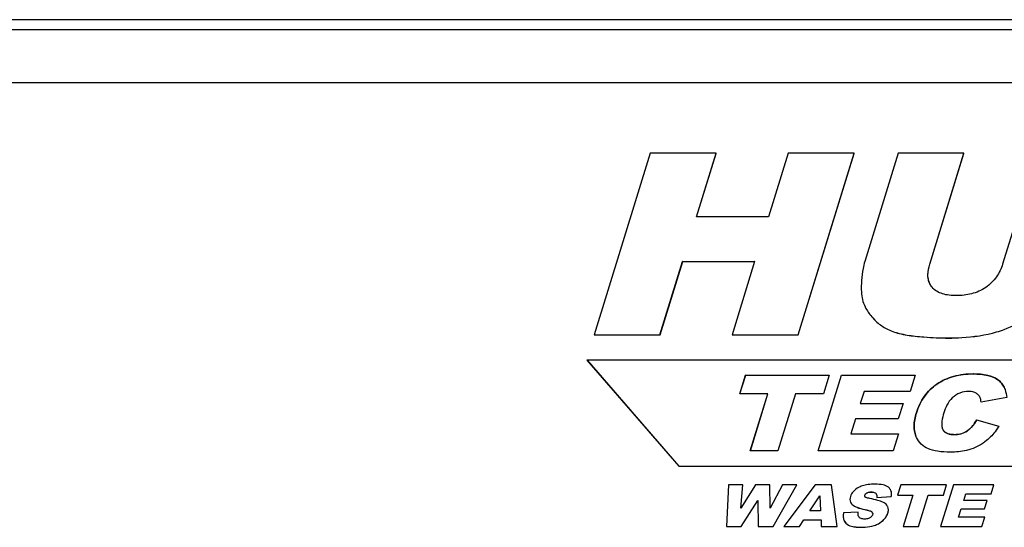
# Model space of a CAD drawing. Header units: millimetres. Extents: x 0 to 4200, y 0 to 2970.
# Tile 9 of 14: x 3150 to 3303, y 1663 to 1742. Entities that reach past the tile are written whole.
import ezdxf

# ---------------------------------------------------------------- set-up
doc = ezdxf.new("R2010")
doc.units = ezdxf.units.MM
doc.header["$LTSCALE"] = 231
doc.layers.get('0').update_dxf_attribs({"linetype": 'CONTINUOUS'})

msp = doc.modelspace()

# ---------------------------------------------------------------- linework, layer by layer
at = {"color": 7, "linetype": 'Continuous'}
for p, q in [((3859.907, 1742.247), (2828.319, 1742.247)), ((3857.581, 1740.68), (2829.677, 1740.68)), ((3847.67, 1732.456), (2834.503, 1732.456)), ((3248.014, 1721.495), (3239.3, 1693.295)), ((3258.26, 1721.495), (3248.014, 1721.495)), ((3255.211, 1711.627), (3258.26, 1721.495)), ((3255.215, 1711.626), (3258.263, 1721.489)), ((3258.263, 1721.489), (3258.26, 1721.495)), ((3269.456, 1721.495), (3266.407, 1711.627)), ((3279.747, 1721.495), (3269.456, 1721.495)), ((3271.033, 1693.295), (3279.747, 1721.495)), ((3271.036, 1693.289), (3279.75, 1721.489)), ((3279.75, 1721.489), (3279.747, 1721.495)), ((3286.578, 1721.495), (3281.383, 1704.683)), ((3296.801, 1721.495), (3286.578, 1721.495)), ((3291.481, 1704.279), (3296.801, 1721.495)), ((3291.484, 1704.273), (3296.804, 1721.489)), ((3296.804, 1721.489), (3296.801, 1721.495)), ((3308.133, 1721.495), (3302.813, 1704.279)), ((3266.407, 1711.627), (3255.211, 1711.627)), ((3249.546, 1693.295), (3253.071, 1704.702)), ((3249.549, 1693.289), (3253.074, 1704.696)), ((3253.071, 1704.702), (3264.267, 1704.702)), ((3253.074, 1704.696), (3253.071, 1704.702)), ((3253.074, 1704.696), (3264.265, 1704.696)), ((3264.265, 1704.697), (3260.742, 1693.295)), ((3264.267, 1704.702), (3264.265, 1704.697)), ((3291.502, 1701.232), (3291.499, 1701.238)), ((3281.442, 1697.654), (3281.444, 1697.649)), ((3239.303, 1693.289), (3239.3, 1693.295)), ((3239.3, 1693.295), (3249.546, 1693.295)), ((3239.303, 1693.289), (3249.549, 1693.289)), ((3249.549, 1693.289), (3249.546, 1693.295)), ((3260.745, 1693.289), (3260.742, 1693.295)), ((3260.742, 1693.295), (3271.033, 1693.295)), ((3260.745, 1693.289), (3271.036, 1693.289)), ((3271.036, 1693.289), (3271.033, 1693.295)), ((3417.804, 1689.379), (3238.197, 1689.379)), ((3238.2, 1689.373), (3238.197, 1689.379)), ((3238.197, 1689.379), (3252.456, 1672.929)), ((3238.2, 1689.373), (3252.459, 1672.923)), ((3261.968, 1684.127), (3262.864, 1687.029)), ((3261.972, 1684.126), (3262.867, 1687.023)), ((3262.864, 1687.029), (3275.842, 1687.029)), ((3262.867, 1687.023), (3262.864, 1687.029)), ((3262.867, 1687.023), (3275.84, 1687.023)), ((3274.133, 1675.279), (3277.764, 1687.029)), ((3274.138, 1675.277), (3277.767, 1687.023)), ((3275.84, 1687.024), (3274.945, 1684.127)), ((3275.842, 1687.029), (3275.84, 1687.024)), ((3277.764, 1687.029), (3289.205, 1687.029)), ((3277.767, 1687.023), (3277.764, 1687.029)), ((3277.767, 1687.023), (3289.203, 1687.023)), ((3289.204, 1687.024), (3288.43, 1684.52)), ((3289.205, 1687.029), (3289.204, 1687.024)), ((3266.322, 1684.127), (3261.968, 1684.127)), ((3263.587, 1675.279), (3266.322, 1684.127)), ((3263.592, 1675.277), (3266.325, 1684.121)), ((3266.325, 1684.121), (3266.322, 1684.127)), ((3270.591, 1684.127), (3267.857, 1675.279)), ((3274.945, 1684.127), (3270.591, 1684.127)), ((3281.267, 1684.52), (3280.69, 1682.653)), ((3288.43, 1684.52), (3281.267, 1684.52)), ((3303.037, 1685.176), (3303.04, 1685.169)), ((3280.693, 1682.646), (3280.69, 1682.653)), ((3280.69, 1682.653), (3287.334, 1682.653)), ((3280.693, 1682.646), (3287.333, 1682.646)), ((3287.333, 1682.648), (3286.594, 1680.256)), ((3287.334, 1682.653), (3287.333, 1682.648)), ((3299.306, 1683.604), (3299.285, 1683.644)), ((3299.309, 1683.598), (3299.306, 1683.604)), ((3303.452, 1683.574), (3299.462, 1682.861)), ((3279.95, 1680.256), (3279.234, 1677.94)), ((3286.594, 1680.256), (3279.95, 1680.256)), ((3298.765, 1680.088), (3302.209, 1679.126)), ((3298.768, 1680.082), (3298.765, 1680.088)), ((3298.768, 1680.082), (3302.208, 1679.121)), ((3279.237, 1677.934), (3279.234, 1677.94)), ((3279.234, 1677.94), (3286.604, 1677.94)), ((3279.237, 1677.934), (3286.602, 1677.934)), ((3286.602, 1677.935), (3285.781, 1675.279)), ((3286.604, 1677.94), (3286.602, 1677.935)), ((3293.494, 1678.633), (3293.497, 1678.627)), ((3293.494, 1678.633), (3293.557, 1678.523)), ((3289.427, 1677.377), (3289.33, 1677.587)), ((3289.43, 1677.37), (3289.427, 1677.376)), ((3267.857, 1675.279), (3263.587, 1675.279)), ((3285.781, 1675.279), (3274.133, 1675.279)), ((3252.456, 1672.929), (3412.721, 1672.929)), ((3252.459, 1672.923), (3252.456, 1672.929)), ((3252.459, 1672.923), (3412.724, 1672.923)), ((3260.18, 1669.991), (3259.872, 1663.529)), ((3262.409, 1669.991), (3260.18, 1669.991)), ((3264.383, 1669.991), (3262.094, 1666.372)), ((3262.094, 1666.372), (3262.409, 1669.991)), ((3262.098, 1666.379), (3262.412, 1669.985)), ((3262.412, 1669.985), (3262.409, 1669.991)), ((3266.607, 1669.991), (3264.383, 1669.991)), ((3266.61, 1669.985), (3266.607, 1669.991)), ((3266.667, 1666.377), (3266.607, 1669.991)), ((3266.669, 1666.382), (3266.61, 1669.985)), ((3268.587, 1669.991), (3266.667, 1666.377)), ((3267.134, 1663.529), (3270.811, 1669.991)), ((3267.137, 1663.523), (3270.814, 1669.985)), ((3270.811, 1669.991), (3268.587, 1669.991)), ((3273.672, 1669.991), (3268.819, 1663.529)), ((3270.814, 1669.985), (3270.811, 1669.991)), ((3276.232, 1669.991), (3273.672, 1669.991)), ((3276.236, 1669.985), (3276.232, 1669.991)), ((3277.091, 1663.529), (3276.232, 1669.991)), ((3277.094, 1663.523), (3276.236, 1669.985)), ((3285.409, 1669.208), (3285.407, 1669.213)), ((3286.967, 1669.991), (3286.474, 1668.396)), ((3294.105, 1669.991), (3286.967, 1669.991)), ((3295.162, 1669.991), (3293.165, 1663.529)), ((3293.611, 1668.396), (3294.105, 1669.991)), ((3293.614, 1668.389), (3294.108, 1669.985)), ((3294.108, 1669.985), (3294.105, 1669.991)), ((3301.455, 1669.991), (3295.162, 1669.991)), ((3296.771, 1667.585), (3297.089, 1668.612)), ((3296.776, 1667.583), (3297.092, 1668.605)), ((3297.089, 1668.612), (3301.028, 1668.612)), ((3297.092, 1668.605), (3297.089, 1668.612)), ((3297.092, 1668.605), (3301.031, 1668.605)), ((3301.028, 1668.612), (3301.455, 1669.991)), ((3301.031, 1668.605), (3301.028, 1668.612)), ((3301.031, 1668.605), (3301.458, 1669.985)), ((3301.458, 1669.985), (3301.455, 1669.991)), ((3262.174, 1663.529), (3264.758, 1667.598)), ((3262.177, 1663.523), (3264.758, 1667.587)), ((3264.758, 1667.598), (3264.758, 1667.591)), ((3264.758, 1667.591), (3264.833, 1663.529)), ((3272.856, 1665.993), (3274.403, 1668.316)), ((3272.863, 1665.993), (3274.404, 1668.306)), ((3274.403, 1668.316), (3274.404, 1668.31)), ((3274.404, 1668.31), (3274.525, 1665.993)), ((3283.262, 1668.065), (3285.509, 1668.175)), ((3283.265, 1668.059), (3283.262, 1668.065)), ((3283.265, 1668.059), (3285.512, 1668.169)), ((3285.512, 1668.169), (3285.509, 1668.175)), ((3286.477, 1668.389), (3286.474, 1668.396)), ((3286.474, 1668.396), (3288.869, 1668.396)), ((3286.477, 1668.389), (3288.867, 1668.389)), ((3288.867, 1668.391), (3287.365, 1663.529)), ((3288.869, 1668.396), (3288.867, 1668.391)), ((3289.713, 1663.529), (3291.217, 1668.396)), ((3289.716, 1663.523), (3291.22, 1668.389)), ((3291.217, 1668.396), (3293.611, 1668.396)), ((3291.22, 1668.389), (3291.217, 1668.396)), ((3291.22, 1668.389), (3293.614, 1668.389)), ((3293.614, 1668.389), (3293.611, 1668.396)), ((3300.426, 1667.585), (3296.771, 1667.585)), ((3300.018, 1666.266), (3300.426, 1667.585)), ((3300.021, 1666.26), (3300.429, 1667.578)), ((3300.429, 1667.578), (3300.426, 1667.585)), ((3274.525, 1665.993), (3272.856, 1665.993)), ((3280.36, 1665.786), (3278.089, 1665.667)), ((3280.363, 1665.78), (3280.36, 1665.786)), ((3284.96, 1666.588), (3284.931, 1666.655)), ((3295.97, 1664.992), (3296.364, 1666.266)), ((3295.975, 1664.991), (3296.367, 1666.26)), ((3296.364, 1666.266), (3300.018, 1666.266)), ((3296.367, 1666.26), (3296.364, 1666.266)), ((3296.367, 1666.26), (3300.021, 1666.26)), ((3300.021, 1666.26), (3300.018, 1666.266)), ((3271.214, 1663.529), (3271.911, 1664.596)), ((3271.217, 1663.523), (3271.914, 1664.59)), ((3271.911, 1664.596), (3274.581, 1664.596)), ((3271.914, 1664.59), (3271.911, 1664.596)), ((3271.914, 1664.59), (3274.584, 1664.59)), ((3274.581, 1664.596), (3274.581, 1664.589)), ((3274.581, 1664.589), (3274.629, 1663.529)), ((3300.024, 1664.992), (3295.97, 1664.992)), ((3299.572, 1663.529), (3300.024, 1664.992)), ((3299.575, 1663.523), (3300.027, 1664.986)), ((3300.027, 1664.986), (3300.024, 1664.992)), ((3259.875, 1663.523), (3259.872, 1663.529)), ((3259.872, 1663.529), (3262.174, 1663.529)), ((3259.875, 1663.523), (3262.177, 1663.523)), ((3262.177, 1663.523), (3262.174, 1663.529)), ((3264.836, 1663.523), (3264.833, 1663.529)), ((3264.833, 1663.529), (3267.134, 1663.529)), ((3264.836, 1663.523), (3267.137, 1663.523)), ((3267.137, 1663.523), (3267.134, 1663.529)), ((3268.822, 1663.523), (3268.819, 1663.529)), ((3268.819, 1663.529), (3271.214, 1663.529)), ((3268.822, 1663.523), (3271.217, 1663.523)), ((3271.217, 1663.523), (3271.214, 1663.529)), ((3274.632, 1663.523), (3274.629, 1663.529)), ((3274.629, 1663.529), (3277.091, 1663.529)), ((3274.632, 1663.523), (3277.094, 1663.523)), ((3277.094, 1663.523), (3277.091, 1663.529)), ((3287.368, 1663.523), (3287.365, 1663.529)), ((3287.365, 1663.529), (3289.713, 1663.529)), ((3287.368, 1663.523), (3289.716, 1663.523)), ((3289.716, 1663.523), (3289.713, 1663.529)), ((3293.168, 1663.523), (3293.165, 1663.529)), ((3293.165, 1663.529), (3299.572, 1663.529)), ((3293.168, 1663.523), (3299.575, 1663.523)), ((3299.575, 1663.523), (3299.572, 1663.529))]:
    msp.add_line(p, q, dxfattribs=at)
at = {"color": 9, "linetype": 'Continuous'}
for p, q in [((3291.484, 1704.273), (3291.481, 1704.279)), ((3282.035, 1696.66), (3282.032, 1696.666)), ((3284.804, 1694.228), (3284.801, 1694.234)), ((3289.229, 1693.097), (3289.226, 1693.103)), ((3301.886, 1693.749), (3301.883, 1693.756)), ((3294.433, 1692.808), (3294.43, 1692.814)), ((3298.261, 1687.223), (3298.258, 1687.229)), ((3292.611, 1685.652), (3292.608, 1685.658)), ((3302.08, 1686.323), (3302.077, 1686.329)), ((3289.407, 1681.172), (3289.404, 1681.178)), ((3293.56, 1678.517), (3293.557, 1678.523)), ((3295.301, 1677.797), (3295.298, 1677.804)), ((3297.331, 1678.381), (3297.328, 1678.387)), ((3289.333, 1677.58), (3289.33, 1677.587)), ((3281.708, 1668.743), (3281.705, 1668.749)), ((3282.372, 1668.892), (3282.369, 1668.898)), ((3283.088, 1668.694), (3283.085, 1668.7)), ((3281.391, 1668.385), (3281.388, 1668.391)), ((3279.438, 1666.955), (3279.435, 1666.961)), ((3281.401, 1666.171), (3281.398, 1666.178)), ((3282.487, 1665.796), (3282.484, 1665.803)), ((3284.963, 1666.581), (3284.96, 1666.588)), ((3284.975, 1665.625), (3284.972, 1665.632)), ((3278.438, 1664.047), (3278.435, 1664.054)), ((3284.218, 1664.479), (3284.214, 1664.485)), ((3280.927, 1663.413), (3280.924, 1663.419)), ((3282.839, 1663.684), (3282.836, 1663.69))]:
    msp.add_line(p, q, dxfattribs=at)
at = {"color": 7, "linetype": 'Continuous'}
for points in [[(3279.191, 1667.288), (3279.192, 1667.287), (3279.194, 1667.283), (3279.194, 1667.282)], [(3284.934, 1666.649), (3284.933, 1666.65), (3284.931, 1666.653), (3284.93, 1666.655)], [(3278.199, 1664.408), (3278.201, 1664.404), (3278.202, 1664.401)]]:
    msp.add_lwpolyline(points, dxfattribs=at)
for centre, radius, start, end in [((3282.687, 1668.297), 0.57, 22.78803, 26.12314), ((3280.11, 1667.739), 1.024, 204.09312, 206.14022), ((3281.641, 1668.32), 0.269, 206.14035, 207.6051), ((3282.22, 1665.483), 0.408, 18.1071, 26.19024), ((3280.915, 1665.37), 0.562, 206.13778, 206.84195), ((3280.892, 1665.358), 0.537, 206.81412, 211.3359)]:
    msp.add_arc(centre, radius, start, end, dxfattribs=at)
for points, knots in [([(3281.383, 1704.683), (3281.273, 1704.33), (3280.881, 1702.771), (3280.806, 1701.146), (3280.854, 1699.912)], [0, 0, 0, 0, 0.2304665, 1, 1, 1, 1]), ([(3291.499, 1701.238), (3291.391, 1701.459), (3291.233, 1701.94), (3291.157, 1702.98), (3291.323, 1703.767), (3291.481, 1704.279)], [0, 0, 0, 0, 0.237573, 0.4821127, 1, 1, 1, 1]), ([(3291.499, 1701.238), (3291.4, 1701.44), (3291.249, 1701.886), (3291.151, 1702.921), (3291.317, 1703.731), (3291.484, 1704.273)], [0, 0, 0, 0, 0.2176335, 0.4505328, 1, 1, 1, 1]), ([(3302.813, 1704.279), (3302.601, 1703.593), (3301.953, 1702.195), (3300.84, 1701.107), (3300.18, 1700.663)], [0, 0, 0, 0, 0.4745084, 1, 1, 1, 1]), ([(3295.648, 1699.393), (3295.274, 1699.393), (3294.543, 1699.429), (3293.494, 1699.632), (3292.565, 1700.024), (3292.062, 1700.445), (3291.862, 1700.682)], [0, 0, 0, 0, 0.272551, 0.5320453, 0.7743685, 1, 1, 1, 1]), ([(3280.854, 1699.912), (3280.87, 1699.528), (3280.986, 1698.747), (3281.267, 1698.011), (3281.442, 1697.654)], [0, 0, 0, 0, 0.4914933, 1, 1, 1, 1]), ([(3300.18, 1700.663), (3299.508, 1700.21), (3298.021, 1699.559), (3296.425, 1699.393), (3295.648, 1699.393)], [0, 0, 0, 0, 0.5105735, 1, 1, 1, 1]), ([(3281.442, 1697.654), (3281.483, 1697.57), (3281.659, 1697.229), (3281.864, 1696.903), (3282.032, 1696.666)], [0, 0, 0, 0, 0.2428819, 1, 1, 1, 1]), ([(3281.445, 1697.648), (3281.486, 1697.564), (3281.663, 1697.223), (3281.868, 1696.897), (3282.035, 1696.66)], [0, 0, 0, 0, 0.2428819, 1, 1, 1, 1]), ([(3282.032, 1696.666), (3282.39, 1696.158), (3283.221, 1695.223), (3284.256, 1694.52), (3284.801, 1694.234)], [0, 0, 0, 0, 0.5025327, 1, 1, 1, 1]), ([(3282.035, 1696.66), (3282.393, 1696.151), (3283.224, 1695.217), (3284.259, 1694.514), (3284.804, 1694.228)], [0, 0, 0, 0, 0.5025327, 1, 1, 1, 1]), ([(3301.883, 1693.756), (3302.283, 1693.869), (3303.981, 1694.438), (3305.565, 1695.317), (3306.704, 1696.085)], [0, 0, 0, 0, 0.2322511, 1, 1, 1, 1]), ([(3301.886, 1693.749), (3302.286, 1693.862), (3303.984, 1694.432), (3305.568, 1695.311), (3306.707, 1696.078)], [0, 0, 0, 0, 0.2322511, 1, 1, 1, 1]), ([(3284.801, 1694.234), (3285.408, 1693.915), (3286.874, 1693.423), (3288.388, 1693.191), (3289.226, 1693.103)], [0, 0, 0, 0, 0.4486341, 1, 1, 1, 1]), ([(3284.804, 1694.228), (3285.411, 1693.909), (3286.877, 1693.416), (3288.391, 1693.184), (3289.229, 1693.097)], [0, 0, 0, 0, 0.4486341, 1, 1, 1, 1]), ([(3289.226, 1693.103), (3289.679, 1693.056), (3291.409, 1692.895), (3293.148, 1692.814), (3294.43, 1692.814)], [0, 0, 0, 0, 0.2621135, 1, 1, 1, 1]), ([(3289.229, 1693.097), (3289.682, 1693.049), (3291.412, 1692.888), (3293.151, 1692.808), (3294.433, 1692.808)], [0, 0, 0, 0, 0.2621135, 1, 1, 1, 1]), ([(3294.43, 1692.814), (3295.108, 1692.814), (3297.614, 1692.886), (3300.121, 1693.258), (3301.883, 1693.756)], [0, 0, 0, 0, 0.2702502, 1, 1, 1, 1]), ([(3294.433, 1692.808), (3295.111, 1692.808), (3297.617, 1692.88), (3300.124, 1693.251), (3301.886, 1693.749)], [0, 0, 0, 0, 0.2702502, 1, 1, 1, 1]), ([(3292.608, 1685.658), (3293.387, 1686.186), (3295.229, 1687.012), (3297.222, 1687.229), (3298.258, 1687.229)], [0, 0, 0, 0, 0.4761118, 1, 1, 1, 1]), ([(3298.261, 1687.223), (3297.225, 1687.223), (3295.232, 1687.005), (3293.39, 1686.18), (3292.611, 1685.652)], [0, 0, 0, 0, 0.5238882, 1, 1, 1, 1]), ([(3298.258, 1687.229), (3299.013, 1687.229), (3300.34, 1687.142), (3301.619, 1686.664), (3302.077, 1686.329)], [0, 0, 0, 0, 0.5709868, 1, 1, 1, 1]), ([(3302.08, 1686.323), (3301.622, 1686.658), (3300.343, 1687.136), (3299.016, 1687.223), (3298.261, 1687.223)], [0, 0, 0, 0, 0.4290132, 1, 1, 1, 1]), ([(3289.404, 1681.178), (3289.687, 1682.091), (3290.484, 1683.818), (3291.856, 1685.149), (3292.608, 1685.658)], [0, 0, 0, 0, 0.512711, 1, 1, 1, 1]), ([(3292.611, 1685.652), (3291.859, 1685.142), (3290.487, 1683.812), (3289.69, 1682.085), (3289.407, 1681.172)], [0, 0, 0, 0, 0.487289, 1, 1, 1, 1]), ([(3302.077, 1686.329), (3302.279, 1686.18), (3302.652, 1685.832), (3302.925, 1685.403), (3303.037, 1685.176)], [0, 0, 0, 0, 0.4979695, 1, 1, 1, 1]), ([(3303.037, 1685.176), (3302.926, 1685.401), (3302.652, 1685.829), (3302.281, 1686.175), (3302.08, 1686.323)], [0, 0, 0, 0, 0.5019553, 1, 1, 1, 1]), ([(3297.522, 1684.512), (3297.066, 1684.512), (3296.13, 1684.354), (3295.332, 1683.837), (3294.987, 1683.521)], [0, 0, 0, 0, 0.4932511, 1, 1, 1, 1]), ([(3298.607, 1684.283), (3298.528, 1684.322), (3298.184, 1684.464), (3297.806, 1684.512), (3297.522, 1684.512)], [0, 0, 0, 0, 0.236444, 1, 1, 1, 1]), ([(3299.285, 1683.644), (3299.21, 1683.777), (3299.015, 1684.03), (3298.751, 1684.211), (3298.607, 1684.283)], [0, 0, 0, 0, 0.4876692, 1, 1, 1, 1]), ([(3303.04, 1685.169), (3303.096, 1685.054), (3303.311, 1684.545), (3303.415, 1683.995), (3303.452, 1683.574)], [0, 0, 0, 0, 0.2336826, 1, 1, 1, 1]), ([(3294.987, 1683.521), (3294.645, 1683.208), (3294.131, 1682.449), (3293.817, 1681.612), (3293.69, 1681.202)], [0, 0, 0, 0, 0.5193689, 1, 1, 1, 1]), ([(3299.462, 1682.861), (3299.453, 1682.989), (3299.426, 1683.241), (3299.362, 1683.491), (3299.306, 1683.604)], [0, 0, 0, 0, 0.5055315, 1, 1, 1, 1]), ([(3289.33, 1677.587), (3289.115, 1678.084), (3288.989, 1678.968), (3289.131, 1680.178), (3289.298, 1680.835), (3289.404, 1681.178)], [0, 0, 0, 0, 0.4449745, 0.7054135, 1, 1, 1, 1]), ([(3289.407, 1681.172), (3289.302, 1680.829), (3289.134, 1680.171), (3288.992, 1678.962), (3289.118, 1678.078), (3289.333, 1677.58)], [0, 0, 0, 0, 0.2945865, 0.5550255, 1, 1, 1, 1]), ([(3293.69, 1681.202), (3293.557, 1680.77), (3293.387, 1680.118), (3293.326, 1679.246), (3293.404, 1678.818), (3293.494, 1678.633)], [0, 0, 0, 0, 0.5179106, 0.7648921, 1, 1, 1, 1]), ([(3297.328, 1678.387), (3297.486, 1678.502), (3298.055, 1678.988), (3298.495, 1679.608), (3298.765, 1680.088)], [0, 0, 0, 0, 0.2621106, 1, 1, 1, 1]), ([(3298.768, 1680.082), (3298.667, 1679.902), (3298.276, 1679.268), (3297.767, 1678.698), (3297.331, 1678.381)], [0, 0, 0, 0, 0.2768232, 1, 1, 1, 1]), ([(3293.557, 1678.523), (3293.638, 1678.4), (3293.848, 1678.172), (3294.271, 1677.944), (3294.767, 1677.824), (3295.118, 1677.804), (3295.298, 1677.804)], [0, 0, 0, 0, 0.2249906, 0.4648225, 0.7242305, 1, 1, 1, 1]), ([(3295.301, 1677.797), (3295.105, 1677.797), (3294.741, 1677.821), (3294.242, 1677.951), (3293.838, 1678.18), (3293.638, 1678.398), (3293.56, 1678.517)], [0, 0, 0, 0, 0.2993849, 0.5558587, 0.7831266, 1, 1, 1, 1]), ([(3295.298, 1677.804), (3295.647, 1677.804), (3296.364, 1677.874), (3297.033, 1678.173), (3297.328, 1678.387)], [0, 0, 0, 0, 0.4897398, 1, 1, 1, 1]), ([(3297.331, 1678.381), (3297.058, 1678.182), (3296.395, 1677.874), (3295.676, 1677.797), (3295.301, 1677.797)], [0, 0, 0, 0, 0.4733263, 1, 1, 1, 1]), ([(3302.209, 1679.126), (3302.079, 1678.906), (3301.551, 1678.085), (3300.887, 1677.348), (3300.33, 1676.89)], [0, 0, 0, 0, 0.2620949, 1, 1, 1, 1]), ([(3291.19, 1675.635), (3290.814, 1675.798), (3290.099, 1676.278), (3289.619, 1676.987), (3289.43, 1677.37)], [0, 0, 0, 0, 0.4895326, 1, 1, 1, 1]), ([(3300.33, 1676.89), (3299.97, 1676.594), (3299.196, 1676.064), (3298.337, 1675.685), (3297.895, 1675.535)], [0, 0, 0, 0, 0.5002244, 1, 1, 1, 1]), ([(3294.701, 1675.078), (3294.03, 1675.078), (3292.838, 1675.141), (3291.667, 1675.428), (3291.19, 1675.635)], [0, 0, 0, 0, 0.5632064, 1, 1, 1, 1]), ([(3297.895, 1675.535), (3297.665, 1675.457), (3296.625, 1675.165), (3295.536, 1675.078), (3294.701, 1675.078)], [0, 0, 0, 0, 0.2259341, 1, 1, 1, 1]), ([(3282.974, 1670.102), (3282.612, 1670.102), (3281.954, 1670.07), (3281.305, 1669.939), (3281.024, 1669.846)], [0, 0, 0, 0, 0.5494536, 1, 1, 1, 1]), ([(3285.049, 1669.639), (3284.809, 1669.818), (3284.108, 1670.061), (3283.391, 1670.102), (3282.974, 1670.102)], [0, 0, 0, 0, 0.4179017, 1, 1, 1, 1]), ([(3279.787, 1669.149), (3279.711, 1669.079), (3279.445, 1668.809), (3279.241, 1668.473), (3279.16, 1668.21)], [0, 0, 0, 0, 0.275817, 1, 1, 1, 1]), ([(3281.024, 1669.846), (3280.901, 1669.805), (3280.456, 1669.638), (3280.041, 1669.384), (3279.787, 1669.149)], [0, 0, 0, 0, 0.2722202, 1, 1, 1, 1]), ([(3281.388, 1668.391), (3281.41, 1668.465), (3281.497, 1668.609), (3281.631, 1668.706), (3281.705, 1668.749)], [0, 0, 0, 0, 0.4730122, 1, 1, 1, 1]), ([(3281.391, 1668.385), (3281.413, 1668.457), (3281.499, 1668.601), (3281.632, 1668.699), (3281.708, 1668.743)], [0, 0, 0, 0, 0.4614185, 1, 1, 1, 1]), ([(3281.705, 1668.749), (3281.756, 1668.779), (3281.966, 1668.872), (3282.199, 1668.898), (3282.369, 1668.898)], [0, 0, 0, 0, 0.2585287, 1, 1, 1, 1]), ([(3281.708, 1668.743), (3281.751, 1668.768), (3281.959, 1668.865), (3282.193, 1668.892), (3282.372, 1668.892)], [0, 0, 0, 0, 0.2178103, 1, 1, 1, 1]), ([(3282.369, 1668.898), (3282.437, 1668.898), (3282.684, 1668.889), (3282.95, 1668.822), (3283.085, 1668.7)], [0, 0, 0, 0, 0.2719602, 1, 1, 1, 1]), ([(3282.372, 1668.892), (3282.449, 1668.892), (3282.696, 1668.881), (3282.96, 1668.81), (3283.088, 1668.694)], [0, 0, 0, 0, 0.3085255, 1, 1, 1, 1]), ([(3285.407, 1669.213), (3285.346, 1669.337), (3285.231, 1669.491), (3285.088, 1669.61), (3285.049, 1669.639)], [0, 0, 0, 0, 0.7431221, 1, 1, 1, 1]), ([(3285.509, 1668.175), (3285.525, 1668.274), (3285.565, 1668.621), (3285.517, 1668.988), (3285.407, 1669.213)], [0, 0, 0, 0, 0.2861638, 1, 1, 1, 1]), ([(3285.512, 1668.169), (3285.528, 1668.263), (3285.566, 1668.596), (3285.526, 1668.946), (3285.429, 1669.165)], [0, 0, 0, 0, 0.2847078, 1, 1, 1, 1]), ([(3279.16, 1668.21), (3279.113, 1668.058), (3279.056, 1667.756), (3279.118, 1667.451), (3279.176, 1667.321)], [0, 0, 0, 0, 0.5309173, 1, 1, 1, 1]), ([(3279.191, 1667.288), (3279.206, 1667.259), (3279.272, 1667.139), (3279.36, 1667.033), (3279.435, 1666.961)], [0, 0, 0, 0, 0.2410917, 1, 1, 1, 1]), ([(3281.4, 1668.202), (3281.379, 1668.244), (3281.368, 1668.312), (3281.383, 1668.375), (3281.388, 1668.391)], [0, 0, 0, 0, 0.7327018, 1, 1, 1, 1]), ([(3282.185, 1667.871), (3282.057, 1667.896), (3281.866, 1667.936), (3281.626, 1668.015), (3281.511, 1668.068), (3281.468, 1668.11)], [0, 0, 0, 0, 0.5156622, 0.7653354, 1, 1, 1, 1]), ([(3284.213, 1667.302), (3283.961, 1667.429), (3283.286, 1667.643), (3282.599, 1667.792), (3282.185, 1667.871)], [0, 0, 0, 0, 0.4006374, 1, 1, 1, 1]), ([(3283.212, 1668.517), (3283.256, 1668.413), (3283.275, 1668.256), (3283.266, 1668.104), (3283.262, 1668.065)], [0, 0, 0, 0, 0.7415218, 1, 1, 1, 1]), ([(3284.93, 1666.655), (3284.899, 1666.72), (3284.723, 1666.997), (3284.44, 1667.188), (3284.213, 1667.302)], [0, 0, 0, 0, 0.2210618, 1, 1, 1, 1]), ([(3278.089, 1665.667), (3278.042, 1665.446), (3277.999, 1665.013), (3278.111, 1664.588), (3278.199, 1664.408)], [0, 0, 0, 0, 0.5289905, 1, 1, 1, 1]), ([(3279.435, 1666.961), (3279.643, 1666.761), (3280.297, 1666.433), (3280.984, 1666.261), (3281.398, 1666.178)], [0, 0, 0, 0, 0.4056319, 1, 1, 1, 1]), ([(3279.438, 1666.955), (3279.646, 1666.755), (3280.3, 1666.427), (3280.987, 1666.254), (3281.401, 1666.171)], [0, 0, 0, 0, 0.4056319, 1, 1, 1, 1]), ([(3280.41, 1665.122), (3280.386, 1665.171), (3280.317, 1665.387), (3280.333, 1665.618), (3280.36, 1665.786)], [0, 0, 0, 0, 0.2419597, 1, 1, 1, 1]), ([(3281.398, 1666.178), (3281.593, 1666.139), (3281.883, 1666.074), (3282.247, 1665.951), (3282.42, 1665.866), (3282.484, 1665.803)], [0, 0, 0, 0, 0.515841, 0.7654069, 1, 1, 1, 1]), ([(3281.401, 1666.171), (3281.642, 1666.123), (3281.964, 1666.052), (3282.324, 1665.912), (3282.446, 1665.837), (3282.487, 1665.796)], [0, 0, 0, 0, 0.636485, 0.8501498, 1, 1, 1, 1]), ([(3282.608, 1665.61), (3282.614, 1665.59), (3282.635, 1665.506), (3282.625, 1665.416), (3282.605, 1665.354)], [0, 0, 0, 0, 0.2404892, 1, 1, 1, 1]), ([(3284.214, 1664.485), (3284.391, 1664.649), (3284.701, 1664.999), (3284.907, 1665.421), (3284.972, 1665.632)], [0, 0, 0, 0, 0.5220206, 1, 1, 1, 1]), ([(3284.218, 1664.479), (3284.394, 1664.643), (3284.704, 1664.992), (3284.91, 1665.414), (3284.975, 1665.625)], [0, 0, 0, 0, 0.5220206, 1, 1, 1, 1]), ([(3284.972, 1665.632), (3285.022, 1665.794), (3285.081, 1666.118), (3285.018, 1666.445), (3284.96, 1666.588)], [0, 0, 0, 0, 0.5243477, 1, 1, 1, 1]), ([(3284.975, 1665.625), (3285.025, 1665.788), (3285.084, 1666.112), (3285.021, 1666.439), (3284.963, 1666.581)], [0, 0, 0, 0, 0.5243477, 1, 1, 1, 1]), ([(3278.435, 1664.054), (3278.657, 1663.798), (3279.237, 1663.567), (3280.091, 1663.438), (3280.629, 1663.419), (3280.924, 1663.419)], [0, 0, 0, 0, 0.387531, 0.6620405, 1, 1, 1, 1]), ([(3278.438, 1664.047), (3278.66, 1663.792), (3279.241, 1663.561), (3280.094, 1663.432), (3280.632, 1663.413), (3280.927, 1663.413)], [0, 0, 0, 0, 0.387531, 0.6620405, 1, 1, 1, 1]), ([(3281.353, 1664.688), (3281.167, 1664.688), (3280.891, 1664.717), (3280.583, 1664.887), (3280.475, 1665.012), (3280.434, 1665.079)], [0, 0, 0, 0, 0.5348618, 0.7748946, 1, 1, 1, 1]), ([(3282.186, 1664.887), (3282.122, 1664.849), (3281.861, 1664.725), (3281.566, 1664.688), (3281.353, 1664.688)], [0, 0, 0, 0, 0.2583259, 1, 1, 1, 1]), ([(3282.605, 1665.354), (3282.591, 1665.307), (3282.502, 1665.112), (3282.327, 1664.97), (3282.186, 1664.887)], [0, 0, 0, 0, 0.2302563, 1, 1, 1, 1]), ([(3282.836, 1663.69), (3282.968, 1663.734), (3283.466, 1663.924), (3283.926, 1664.217), (3284.214, 1664.485)], [0, 0, 0, 0, 0.2609935, 1, 1, 1, 1]), ([(3282.839, 1663.684), (3282.971, 1663.728), (3283.469, 1663.918), (3283.929, 1664.211), (3284.218, 1664.479)], [0, 0, 0, 0, 0.2609935, 1, 1, 1, 1]), ([(3280.924, 1663.419), (3281.102, 1663.419), (3281.747, 1663.438), (3282.393, 1663.544), (3282.836, 1663.69)], [0, 0, 0, 0, 0.2755874, 1, 1, 1, 1]), ([(3280.927, 1663.413), (3281.105, 1663.413), (3281.75, 1663.432), (3282.396, 1663.537), (3282.839, 1663.684)], [0, 0, 0, 0, 0.2755874, 1, 1, 1, 1])]:
    msp.add_open_spline(points, degree=3, knots=knots, dxfattribs=at)
for points in [[(3291.862, 1700.682), (3291.721, 1700.85), (3291.599, 1701.035), (3291.502, 1701.232)], [(3283.085, 1668.7), (3283.132, 1668.657), (3283.171, 1668.604), (3283.199, 1668.548)], [(3281.468, 1668.11), (3281.443, 1668.135), (3281.419, 1668.164), (3281.403, 1668.196)], [(3282.484, 1665.803), (3282.525, 1665.762), (3282.561, 1665.715), (3282.586, 1665.663)], [(3278.199, 1664.408), (3278.262, 1664.28), (3278.342, 1664.161), (3278.435, 1664.054)], [(3278.214, 1664.377), (3278.275, 1664.259), (3278.351, 1664.148), (3278.438, 1664.047)]]:
    msp.add_open_spline(points, degree=3, dxfattribs=at)

doc.saveas('drawing.dxf')
